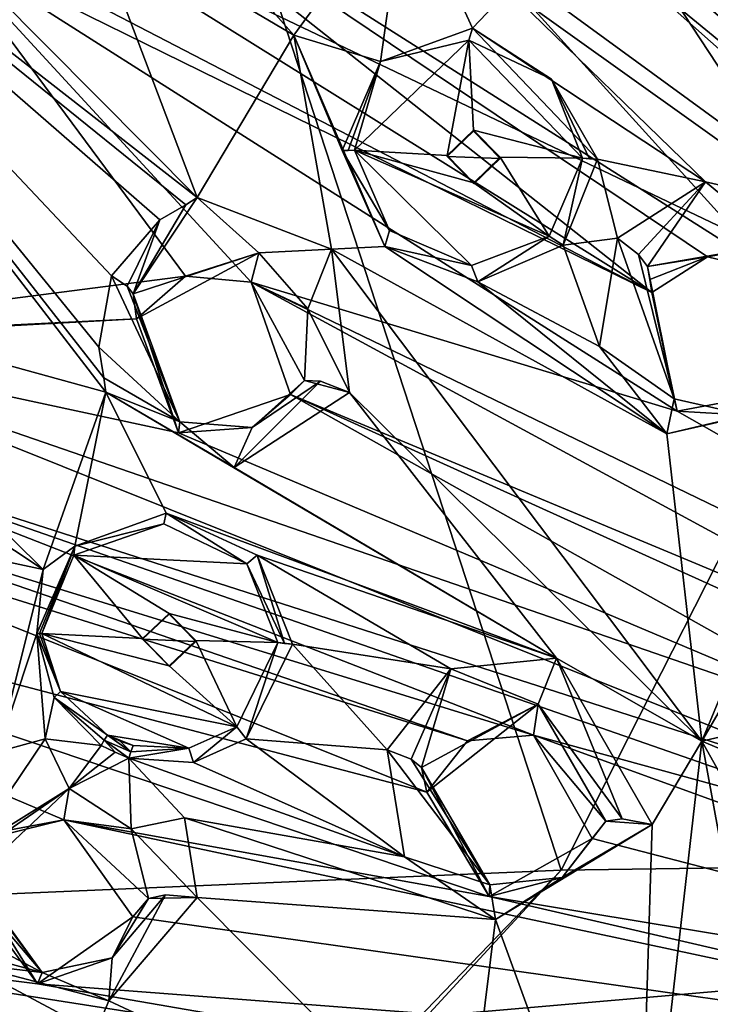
# Model space of a CAD drawing. Header units: millimetres. Extents: x -150 to 308, y -116 to 257.
# Tile 131 of 147: x 211 to 224, y 200 to 219. Entities that reach past the tile are written whole.
import ezdxf

# ---------------------------------------------------------------- set-up
doc = ezdxf.new("R2010")
doc.units = ezdxf.units.MM
doc.header["$LTSCALE"] = 81.481481
for name, color, linetype in [('1184', 7, 'CONTINUOUS'), ('1185', 7, 'CONTINUOUS'), ('1186', 7, 'CONTINUOUS'), ('1187', 7, 'CONTINUOUS'), ('1188', 7, 'CONTINUOUS'), ('1189', 7, 'CONTINUOUS'), ('1190', 7, 'CONTINUOUS'), ('1191', 7, 'CONTINUOUS'), ('1269', 7, 'CONTINUOUS'), ('1270', 7, 'CONTINUOUS'), ('1271', 7, 'CONTINUOUS'), ('1272', 7, 'CONTINUOUS'), ('1273', 7, 'CONTINUOUS'), ('1274', 7, 'CONTINUOUS'), ('1275', 7, 'CONTINUOUS'), ('1276', 7, 'CONTINUOUS'), ('1277', 7, 'CONTINUOUS'), ('1278', 7, 'CONTINUOUS'), ('1279', 7, 'CONTINUOUS'), ('1280', 7, 'CONTINUOUS'), ('1281', 7, 'CONTINUOUS'), ('1282', 7, 'CONTINUOUS'), ('1283', 7, 'CONTINUOUS'), ('1284', 7, 'CONTINUOUS'), ('138', 7, 'CONTINUOUS'), ('155', 7, 'CONTINUOUS'), ('156', 7, 'CONTINUOUS'), ('1578', 7, 'CONTINUOUS'), ('1579', 7, 'CONTINUOUS'), ('1580', 7, 'CONTINUOUS'), ('1581', 7, 'CONTINUOUS'), ('1582', 7, 'CONTINUOUS'), ('1583', 7, 'CONTINUOUS'), ('161', 7, 'CONTINUOUS'), ('252', 7, 'CONTINUOUS'), ('713', 7, 'CONTINUOUS'), ('714', 7, 'CONTINUOUS'), ('719', 7, 'CONTINUOUS'), ('794', 7, 'CONTINUOUS')]:
    doc.layers.add(name, color=color, linetype=linetype)

msp = doc.modelspace()

# ---------------------------------------------------------------- linework, layer by layer
at = {"layer": '1184', "linetype": 'CONTINUOUS'}
for points in [[(218.917, 204.042, -15.772), (220.093, 202.076, -15.994), (218.82, 204.504, -17.619), (218.917, 204.042, -15.772)], [(218.82, 204.504, -17.619), (220.093, 202.076, -15.994), (220.104, 202.299, -17.796), (218.82, 204.504, -17.619)], [(221.469, 202.437, -17.516), (222.03, 203.167, -15.497), (222.291, 203.493, -17.164), (221.469, 202.437, -17.516)], [(220.093, 202.076, -15.994), (222.03, 203.167, -15.497), (221.469, 202.437, -17.516), (220.093, 202.076, -15.994)], [(220.104, 202.299, -17.796), (220.093, 202.076, -15.994), (221.469, 202.437, -17.516), (220.104, 202.299, -17.796)]]:
    msp.add_3dface(points, dxfattribs=at)
at = {"layer": '1185', "linetype": 'CONTINUOUS'}
for points in [[(218.498, 202.827, -18.66), (218.169, 204.836, -18.309), (220.104, 202.299, -17.796), (218.498, 202.827, -18.66)], [(220.104, 202.299, -17.796), (218.169, 204.836, -18.309), (218.623, 204.666, -18.087), (220.104, 202.299, -17.796)], [(218.82, 204.504, -17.619), (220.104, 202.299, -17.796), (218.623, 204.666, -18.087), (218.82, 204.504, -17.619)], [(223.161, 203.432, -17.864), (222.291, 203.493, -17.164), (222.594, 203.538, -17.684), (223.161, 203.432, -17.864)], [(223.161, 203.432, -17.864), (220.21, 201.648, -18.646), (221.469, 202.437, -17.516), (223.161, 203.432, -17.864)], [(223.161, 203.432, -17.864), (221.469, 202.437, -17.516), (222.291, 203.493, -17.164), (223.161, 203.432, -17.864)], [(220.21, 201.648, -18.646), (218.498, 202.827, -18.66), (220.104, 202.299, -17.796), (220.21, 201.648, -18.646)], [(220.21, 201.648, -18.646), (220.104, 202.299, -17.796), (221.469, 202.437, -17.516), (220.21, 201.648, -18.646)]]:
    msp.add_3dface(points, dxfattribs=at)
at = {"layer": '1186', "linetype": 'CONTINUOUS'}
for points in [[(219.371, 206.366, -17.83), (221.357, 206.562, -17.504), (221.013, 205.697, -16.988), (219.371, 206.366, -17.83)], [(221.357, 206.562, -17.504), (222.594, 203.538, -17.684), (221.013, 205.697, -16.988), (221.357, 206.562, -17.504)], [(221.357, 206.562, -17.504), (223.161, 203.432, -17.864), (222.594, 203.538, -17.684), (221.357, 206.562, -17.504)], [(218.169, 204.836, -18.309), (219.371, 206.366, -17.83), (218.623, 204.666, -18.087), (218.169, 204.836, -18.309)], [(219.371, 206.366, -17.83), (218.82, 204.504, -17.619), (218.623, 204.666, -18.087), (219.371, 206.366, -17.83)], [(218.82, 204.504, -17.619), (219.371, 206.366, -17.83), (221.013, 205.697, -16.988), (218.82, 204.504, -17.619)], [(222.594, 203.538, -17.684), (222.291, 203.493, -17.164), (221.013, 205.697, -16.988), (222.594, 203.538, -17.684)]]:
    msp.add_3dface(points, dxfattribs=at)
at = {"layer": '1187', "linetype": 'CONTINUOUS'}
for points in [[(218.917, 204.042, -15.772), (218.82, 204.504, -17.619), (221.013, 205.697, -16.988), (218.917, 204.042, -15.772)], [(219.681, 205.007, -15.47), (218.917, 204.042, -15.772), (221.013, 205.697, -16.988), (219.681, 205.007, -15.47)], [(220.924, 205.113, -15.27), (219.681, 205.007, -15.47), (221.013, 205.697, -16.988), (220.924, 205.113, -15.27)], [(222.291, 203.493, -17.164), (220.924, 205.113, -15.27), (221.013, 205.697, -16.988), (222.291, 203.493, -17.164)], [(222.03, 203.167, -15.497), (220.924, 205.113, -15.27), (222.291, 203.493, -17.164), (222.03, 203.167, -15.497)]]:
    msp.add_3dface(points, dxfattribs=at)
at = {"layer": '1188', "linetype": 'CONTINUOUS'}
for points in [[(223.073, 213.94, -15.388), (223.115, 213.694, -14.468), (223.577, 211.444, -15.634), (223.073, 213.94, -15.388)], [(223.157, 213.448, -13.548), (223.577, 211.444, -15.634), (223.115, 213.694, -14.468), (223.157, 213.448, -13.548)], [(223.157, 213.448, -13.548), (223.631, 211.215, -13.833), (223.577, 211.444, -15.634), (223.157, 213.448, -13.548)], [(223.631, 211.215, -13.833), (225.845, 211.631, -13.497), (224.933, 211.141, -15.458), (223.631, 211.215, -13.833)], [(223.577, 211.444, -15.634), (223.631, 211.215, -13.833), (224.933, 211.141, -15.458), (223.577, 211.444, -15.634)]]:
    msp.add_3dface(points, dxfattribs=at)
at = {"layer": '1189', "linetype": 'CONTINUOUS'}
for points in [[(222.167, 212.431, -16.386), (222.511, 214.468, -16.032), (223.577, 211.444, -15.634), (222.167, 212.431, -16.386)], [(223.577, 211.444, -15.634), (222.511, 214.468, -16.032), (222.903, 214.162, -15.842), (223.577, 211.444, -15.634)], [(223.073, 213.94, -15.388), (223.577, 211.444, -15.634), (222.903, 214.162, -15.842), (223.073, 213.94, -15.388)], [(223.435, 210.787, -16.481), (222.167, 212.431, -16.386), (223.577, 211.444, -15.634), (223.435, 210.787, -16.481)], [(226.822, 211.554, -15.944), (223.435, 210.787, -16.481), (224.933, 211.141, -15.458), (226.822, 211.554, -15.944)], [(223.435, 210.787, -16.481), (223.577, 211.444, -15.634), (224.933, 211.141, -15.458), (223.435, 210.787, -16.481)]]:
    msp.add_3dface(points, dxfattribs=at)
at = {"layer": '1190', "linetype": 'CONTINUOUS'}
for points in [[(222.511, 214.468, -16.032), (224.166, 215.532, -15.663), (222.903, 214.162, -15.842), (222.511, 214.468, -16.032)], [(224.166, 215.532, -15.663), (223.073, 213.94, -15.388), (222.903, 214.162, -15.842), (224.166, 215.532, -15.663)], [(223.073, 213.94, -15.388), (224.166, 215.532, -15.663), (225.572, 214.372, -14.937), (223.073, 213.94, -15.388)], [(224.166, 215.532, -15.663), (226.13, 215.087, -15.488), (225.572, 214.372, -14.937), (224.166, 215.532, -15.663)]]:
    msp.add_3dface(points, dxfattribs=at)
at = {"layer": '1191', "linetype": 'CONTINUOUS'}
for points in [[(224.205, 214.119, -13.316), (223.073, 213.94, -15.388), (225.572, 214.372, -14.937), (224.205, 214.119, -13.316)], [(225.428, 213.827, -13.21), (224.205, 214.119, -13.316), (225.572, 214.372, -14.937), (225.428, 213.827, -13.21)], [(223.073, 213.94, -15.388), (224.205, 214.119, -13.316), (223.115, 213.694, -14.468), (223.073, 213.94, -15.388)], [(224.205, 214.119, -13.316), (223.157, 213.448, -13.548), (223.115, 213.694, -14.468), (224.205, 214.119, -13.316)]]:
    msp.add_3dface(points, dxfattribs=at)
at = {"layer": '1269', "linetype": 'CONTINUOUS'}
for points in [[(210.229, 202.272, -17.641), (211.586, 200.431, -17.769), (210.162, 202.725, -19.518), (210.229, 202.272, -17.641)], [(210.162, 202.725, -19.518), (211.586, 200.431, -17.769), (211.671, 200.647, -19.572), (210.162, 202.725, -19.518)], [(213.382, 201.694, -17.168), (213.674, 202.038, -18.807), (212.991, 200.922, -19.197), (213.382, 201.694, -17.168)], [(211.586, 200.431, -17.769), (213.382, 201.694, -17.168), (212.991, 200.922, -19.197), (211.586, 200.431, -17.769)], [(211.671, 200.647, -19.572), (211.586, 200.431, -17.769), (212.991, 200.922, -19.197), (211.671, 200.647, -19.572)]]:
    msp.add_3dface(points, dxfattribs=at)
at = {"layer": '1270', "linetype": 'CONTINUOUS'}
for points in [[(209.874, 201.592, -20.442), (209.716, 202.947, -20.177), (211.671, 200.647, -19.572), (209.874, 201.592, -20.442)], [(211.671, 200.647, -19.572), (209.716, 202.947, -20.177), (210.032, 202.838, -19.915), (211.671, 200.647, -19.572)], [(210.162, 202.725, -19.518), (211.671, 200.647, -19.572), (210.032, 202.838, -19.915), (210.162, 202.725, -19.518)], [(214.592, 202.061, -19.468), (212.932, 200.114, -20.188), (213.999, 202.111, -19.32), (214.592, 202.061, -19.468)], [(212.932, 200.114, -20.188), (212.991, 200.922, -19.197), (213.999, 202.111, -19.32), (212.932, 200.114, -20.188)], [(212.991, 200.922, -19.197), (213.674, 202.038, -18.807), (213.999, 202.111, -19.32), (212.991, 200.922, -19.197)], [(210.128, 201.062, -20.516), (209.874, 201.592, -20.442), (211.671, 200.647, -19.572), (210.128, 201.062, -20.516)], [(210.241, 200.815, -20.551), (210.128, 201.062, -20.516), (211.671, 200.647, -19.572), (210.241, 200.815, -20.551)], [(212.932, 200.114, -20.188), (211.671, 200.647, -19.572), (212.991, 200.922, -19.197), (212.932, 200.114, -20.188)], [(212.932, 200.114, -20.188), (210.241, 200.815, -20.551), (211.671, 200.647, -19.572), (212.932, 200.114, -20.188)]]:
    msp.add_3dface(points, dxfattribs=at)
at = {"layer": '1271', "linetype": 'CONTINUOUS'}
for points in [[(210.831, 204.801, -19.609), (211.732, 205.046, -19.387), (210.162, 202.725, -19.518), (210.831, 204.801, -19.609)], [(210.162, 202.725, -19.518), (211.732, 205.046, -19.387), (212.18, 204.114, -18.753), (210.162, 202.725, -19.518)], [(211.732, 205.046, -19.387), (212.787, 204.921, -19.213), (212.18, 204.114, -18.753), (211.732, 205.046, -19.387)], [(212.18, 204.114, -18.753), (212.787, 204.921, -19.213), (213.048, 204.797, -19.189), (212.18, 204.114, -18.753)], [(213.308, 204.683, -19.165), (212.18, 204.114, -18.753), (213.048, 204.797, -19.189), (213.308, 204.683, -19.165)], [(212.18, 204.114, -18.753), (213.308, 204.683, -19.165), (213.35, 203.351, -18.622), (212.18, 204.114, -18.753)], [(213.308, 204.683, -19.165), (214.352, 203.556, -19.202), (213.35, 203.351, -18.622), (213.308, 204.683, -19.165)], [(214.352, 203.556, -19.202), (214.592, 202.061, -19.468), (213.35, 203.351, -18.622), (214.352, 203.556, -19.202)], [(214.592, 202.061, -19.468), (213.674, 202.038, -18.807), (213.35, 203.351, -18.622), (214.592, 202.061, -19.468)], [(213.674, 202.038, -18.807), (214.592, 202.061, -19.468), (213.999, 202.111, -19.32), (213.674, 202.038, -18.807)]]:
    msp.add_3dface(points, dxfattribs=at)
at = {"layer": '1272', "linetype": 'CONTINUOUS'}
for points in [[(210.229, 202.272, -17.641), (210.162, 202.725, -19.518), (212.18, 204.114, -18.753), (210.229, 202.272, -17.641)], [(210.873, 203.297, -17.306), (210.229, 202.272, -17.641), (212.18, 204.114, -18.753), (210.873, 203.297, -17.306)], [(212.082, 203.523, -17.031), (210.873, 203.297, -17.306), (212.18, 204.114, -18.753), (212.082, 203.523, -17.031)], [(212.082, 203.523, -17.031), (212.18, 204.114, -18.753), (213.35, 203.351, -18.622), (212.082, 203.523, -17.031)], [(213.382, 201.694, -17.168), (212.082, 203.523, -17.031), (213.674, 202.038, -18.807), (213.382, 201.694, -17.168)], [(213.674, 202.038, -18.807), (212.082, 203.523, -17.031), (213.35, 203.351, -18.622), (213.674, 202.038, -18.807)]]:
    msp.add_3dface(points, dxfattribs=at)
at = {"layer": '1273', "linetype": 'CONTINUOUS'}
for points in [[(213.048, 204.797, -19.189), (212.787, 204.921, -19.213), (212.844, 205.018, -19.197), (213.048, 204.797, -19.189)], [(212.844, 205.018, -19.197), (212.904, 205.116, -19.207), (213.345, 204.802, -19.151), (212.844, 205.018, -19.197)], [(213.308, 204.683, -19.165), (213.048, 204.797, -19.189), (212.844, 205.018, -19.197), (213.308, 204.683, -19.165)], [(213.308, 204.683, -19.165), (212.844, 205.018, -19.197), (213.345, 204.802, -19.151), (213.308, 204.683, -19.165)], [(213.345, 204.802, -19.151), (212.904, 205.116, -19.207), (213.14, 205.005, -19.191), (213.345, 204.802, -19.151)], [(213.386, 204.919, -19.168), (213.345, 204.802, -19.151), (213.14, 205.005, -19.191), (213.386, 204.919, -19.168)]]:
    msp.add_3dface(points, dxfattribs=at)
at = {"layer": '1274', "linetype": 'CONTINUOUS'}
for points in [[(213.966, 209.091, -18.279), (215.528, 208.34, -18.171), (212.273, 208.501, -18.655), (213.966, 209.091, -18.279)], [(211.67, 207.026, -19.032), (212.273, 208.501, -18.655), (213.565, 206.933, -18.745), (211.67, 207.026, -19.032)], [(215.528, 208.34, -18.171), (216.114, 206.857, -18.352), (212.273, 208.501, -18.655), (215.528, 208.34, -18.171)], [(212.273, 208.501, -18.655), (216.114, 206.857, -18.352), (214.065, 207.406, -18.576), (212.273, 208.501, -18.655)], [(213.565, 206.933, -18.745), (212.273, 208.501, -18.655), (214.065, 207.406, -18.576), (213.565, 206.933, -18.745)], [(214.065, 207.406, -18.576), (216.114, 206.857, -18.352), (214.565, 206.896, -18.592), (214.065, 207.406, -18.576)], [(212.021, 205.937, -19.187), (211.67, 207.026, -19.032), (215.338, 205.274, -18.781), (212.021, 205.937, -19.187)], [(215.338, 205.274, -18.781), (211.67, 207.026, -19.032), (214.067, 206.423, -18.763), (215.338, 205.274, -18.781)], [(211.67, 207.026, -19.032), (213.565, 206.933, -18.745), (214.067, 206.423, -18.763), (211.67, 207.026, -19.032)], [(214.565, 206.896, -18.592), (215.338, 205.274, -18.781), (214.067, 206.423, -18.763), (214.565, 206.896, -18.592)], [(216.114, 206.857, -18.352), (215.338, 205.274, -18.781), (214.565, 206.896, -18.592), (216.114, 206.857, -18.352)], [(212.904, 205.116, -19.207), (212.021, 205.937, -19.187), (214.438, 204.869, -19.007), (212.904, 205.116, -19.207)], [(214.438, 204.869, -19.007), (212.021, 205.937, -19.187), (215.338, 205.274, -18.781), (214.438, 204.869, -19.007)], [(212.904, 205.116, -19.207), (213.386, 204.919, -19.168), (213.14, 205.005, -19.191), (212.904, 205.116, -19.207)], [(213.386, 204.919, -19.168), (212.904, 205.116, -19.207), (214.438, 204.869, -19.007), (213.386, 204.919, -19.168)]]:
    msp.add_3dface(points, dxfattribs=at)
at = {"layer": '1275', "linetype": 'CONTINUOUS'}
for points in [[(212.29, 208.675, -18.607), (214.007, 209.295, -18.185), (213.966, 209.091, -18.279), (212.29, 208.675, -18.607)], [(214.007, 209.295, -18.185), (215.528, 208.34, -18.171), (213.966, 209.091, -18.279), (214.007, 209.295, -18.185)], [(214.007, 209.295, -18.185), (215.72, 208.502, -18.026), (215.528, 208.34, -18.171), (214.007, 209.295, -18.185)], [(212.29, 208.675, -18.607), (213.966, 209.091, -18.279), (212.273, 208.501, -18.655), (212.29, 208.675, -18.607)], [(211.575, 207.026, -19.04), (212.29, 208.675, -18.607), (211.622, 207.026, -19.034), (211.575, 207.026, -19.04)], [(212.29, 208.675, -18.607), (211.67, 207.026, -19.032), (211.622, 207.026, -19.034), (212.29, 208.675, -18.607)], [(212.29, 208.675, -18.607), (212.273, 208.501, -18.655), (211.67, 207.026, -19.032), (212.29, 208.675, -18.607)], [(215.528, 208.34, -18.171), (215.72, 208.502, -18.026), (216.239, 206.841, -18.264), (215.528, 208.34, -18.171)], [(216.114, 206.857, -18.352), (215.528, 208.34, -18.171), (216.239, 206.841, -18.264), (216.114, 206.857, -18.352)], [(215.72, 208.502, -18.026), (216.388, 206.831, -18.217), (216.239, 206.841, -18.264), (215.72, 208.502, -18.026)]]:
    msp.add_3dface(points, dxfattribs=at)
at = {"layer": '1276', "linetype": 'CONTINUOUS'}
for points in [[(216.114, 206.857, -18.352), (215.514, 205.043, -18.704), (215.338, 205.274, -18.781), (216.114, 206.857, -18.352)], [(216.388, 206.831, -18.217), (215.514, 205.043, -18.704), (216.114, 206.857, -18.352), (216.388, 206.831, -18.217)], [(216.388, 206.831, -18.217), (216.114, 206.857, -18.352), (216.239, 206.841, -18.264), (216.388, 206.831, -18.217)], [(214.522, 204.599, -18.963), (214.438, 204.869, -19.007), (215.338, 205.274, -18.781), (214.522, 204.599, -18.963)], [(215.514, 205.043, -18.704), (214.522, 204.599, -18.963), (215.338, 205.274, -18.781), (215.514, 205.043, -18.704)], [(214.522, 204.599, -18.963), (213.308, 204.683, -19.165), (214.438, 204.869, -19.007), (214.522, 204.599, -18.963)], [(213.308, 204.683, -19.165), (213.345, 204.802, -19.151), (214.438, 204.869, -19.007), (213.308, 204.683, -19.165)], [(213.345, 204.802, -19.151), (213.386, 204.919, -19.168), (214.438, 204.869, -19.007), (213.345, 204.802, -19.151)]]:
    msp.add_3dface(points, dxfattribs=at)
at = {"layer": '1277', "linetype": 'CONTINUOUS'}
for points in [[(211.898, 205.826, -19.205), (211.575, 207.026, -19.04), (212.021, 205.937, -19.187), (211.898, 205.826, -19.205)], [(212.021, 205.937, -19.187), (211.575, 207.026, -19.04), (211.622, 207.026, -19.034), (212.021, 205.937, -19.187)], [(211.67, 207.026, -19.032), (212.021, 205.937, -19.187), (211.622, 207.026, -19.034), (211.67, 207.026, -19.032)], [(212.904, 205.116, -19.207), (211.898, 205.826, -19.205), (212.021, 205.937, -19.187), (212.904, 205.116, -19.207)], [(212.787, 204.921, -19.213), (211.898, 205.826, -19.205), (212.844, 205.018, -19.197), (212.787, 204.921, -19.213)], [(211.898, 205.826, -19.205), (212.904, 205.116, -19.207), (212.844, 205.018, -19.197), (211.898, 205.826, -19.205)]]:
    msp.add_3dface(points, dxfattribs=at)
at = {"layer": '1278', "linetype": 'CONTINUOUS'}
for points in [[(213.565, 206.933, -18.745), (214.065, 207.406, -18.576), (213.565, 206.919, -18.69), (213.565, 206.933, -18.745)], [(213.565, 206.919, -18.69), (214.065, 207.406, -18.576), (214.067, 207.391, -18.513), (213.565, 206.919, -18.69)], [(214.065, 207.406, -18.576), (214.565, 206.896, -18.592), (214.067, 207.391, -18.513), (214.065, 207.406, -18.576)], [(214.067, 207.391, -18.513), (214.565, 206.896, -18.592), (214.565, 206.879, -18.52), (214.067, 207.391, -18.513)]]:
    msp.add_3dface(points, dxfattribs=at)
at = {"layer": '1279', "linetype": 'CONTINUOUS'}
for points in [[(214.067, 206.423, -18.763), (213.565, 206.933, -18.745), (214.072, 206.407, -18.695), (214.067, 206.423, -18.763)], [(213.565, 206.933, -18.745), (213.565, 206.919, -18.69), (214.072, 206.407, -18.695), (213.565, 206.933, -18.745)], [(214.565, 206.896, -18.592), (214.067, 206.423, -18.763), (214.565, 206.879, -18.52), (214.565, 206.896, -18.592)], [(214.565, 206.879, -18.52), (214.067, 206.423, -18.763), (214.072, 206.407, -18.695), (214.565, 206.879, -18.52)]]:
    msp.add_3dface(points, dxfattribs=at)
at = {"layer": '1280', "linetype": 'CONTINUOUS'}
for points in [[(213.565, 206.919, -18.69), (214.067, 207.391, -18.513), (214.565, 206.879, -18.52), (213.565, 206.919, -18.69)], [(213.565, 206.919, -18.69), (214.565, 206.879, -18.52), (214.072, 206.407, -18.695), (213.565, 206.919, -18.69)]]:
    msp.add_3dface(points, dxfattribs=at)
at = {"layer": '1281', "linetype": 'CONTINUOUS'}
for points in [[(213.451, 212.95, -15.116), (214.24, 210.809, -15.316), (213.39, 213.422, -16.99), (213.451, 212.95, -15.116)], [(213.39, 213.422, -16.99), (214.24, 210.809, -15.316), (214.264, 211.011, -17.122), (213.39, 213.422, -16.99)], [(216.349, 211.526, -14.844), (216.617, 211.792, -16.501), (215.63, 210.909, -16.836), (216.349, 211.526, -14.844)], [(214.24, 210.809, -15.316), (216.349, 211.526, -14.844), (215.63, 210.909, -16.836), (214.24, 210.809, -15.316)], [(214.264, 211.011, -17.122), (214.24, 210.809, -15.316), (215.63, 210.909, -16.836), (214.264, 211.011, -17.122)]]:
    msp.add_3dface(points, dxfattribs=at)
at = {"layer": '1282', "linetype": 'CONTINUOUS'}
for points in [[(212.743, 212.419, -17.882), (212.98, 213.763, -17.62), (214.264, 211.011, -17.122), (212.743, 212.419, -17.882)], [(214.264, 211.011, -17.122), (212.98, 213.763, -17.62), (213.274, 213.567, -17.373), (214.264, 211.011, -17.122)], [(213.39, 213.422, -16.99), (214.264, 211.011, -17.122), (213.274, 213.567, -17.373), (213.39, 213.422, -16.99)], [(212.836, 211.84, -17.968), (212.743, 212.419, -17.882), (214.264, 211.011, -17.122), (212.836, 211.84, -17.968)], [(212.875, 211.572, -18.008), (212.836, 211.84, -17.968), (214.264, 211.011, -17.122), (212.875, 211.572, -18.008)], [(217.462, 211.567, -17.221), (215.292, 210.153, -17.814), (216.916, 211.778, -17.035), (217.462, 211.567, -17.221)], [(215.292, 210.153, -17.814), (215.63, 210.909, -16.836), (216.916, 211.778, -17.035), (215.292, 210.153, -17.814)], [(215.63, 210.909, -16.836), (216.617, 211.792, -16.501), (216.916, 211.778, -17.035), (215.63, 210.909, -16.836)], [(215.292, 210.153, -17.814), (212.875, 211.572, -18.008), (214.264, 211.011, -17.122), (215.292, 210.153, -17.814)], [(215.292, 210.153, -17.814), (214.264, 211.011, -17.122), (215.63, 210.909, -16.836), (215.292, 210.153, -17.814)]]:
    msp.add_3dface(points, dxfattribs=at)
at = {"layer": '1283', "linetype": 'CONTINUOUS'}
for points in [[(214.379, 215.098, -17.195), (214.593, 215.234, -17.143), (213.39, 213.422, -16.99), (214.379, 215.098, -17.195)], [(213.39, 213.422, -16.99), (214.593, 215.234, -17.143), (215.756, 214.197, -16.369), (213.39, 213.422, -16.99)], [(214.593, 215.234, -17.143), (217.122, 214.261, -16.86), (215.756, 214.197, -16.369), (214.593, 215.234, -17.143)], [(213.887, 214.817, -17.313), (214.379, 215.098, -17.195), (213.39, 213.422, -16.99), (213.887, 214.817, -17.313)], [(212.98, 213.763, -17.62), (213.887, 214.817, -17.313), (213.274, 213.567, -17.373), (212.98, 213.763, -17.62)], [(213.887, 214.817, -17.313), (213.39, 213.422, -16.99), (213.274, 213.567, -17.373), (213.887, 214.817, -17.313)], [(215.756, 214.197, -16.369), (217.122, 214.261, -16.86), (216.678, 213.142, -16.308), (215.756, 214.197, -16.369)], [(217.122, 214.261, -16.86), (217.462, 211.567, -17.221), (216.678, 213.142, -16.308), (217.122, 214.261, -16.86)], [(217.462, 211.567, -17.221), (216.617, 211.792, -16.501), (216.678, 213.142, -16.308), (217.462, 211.567, -17.221)], [(216.617, 211.792, -16.501), (217.462, 211.567, -17.221), (216.916, 211.778, -17.035), (216.617, 211.792, -16.501)]]:
    msp.add_3dface(points, dxfattribs=at)
at = {"layer": '1284', "linetype": 'CONTINUOUS'}
for points in [[(213.451, 212.95, -15.116), (213.39, 213.422, -16.99), (215.756, 214.197, -16.369), (213.451, 212.95, -15.116)], [(214.371, 213.757, -14.833), (213.451, 212.95, -15.116), (215.756, 214.197, -16.369), (214.371, 213.757, -14.833)], [(215.61, 213.642, -14.639), (214.371, 213.757, -14.833), (215.756, 214.197, -16.369), (215.61, 213.642, -14.639)], [(215.61, 213.642, -14.639), (215.756, 214.197, -16.369), (216.678, 213.142, -16.308), (215.61, 213.642, -14.639)], [(216.349, 211.526, -14.844), (215.61, 213.642, -14.639), (216.617, 211.792, -16.501), (216.349, 211.526, -14.844)], [(216.617, 211.792, -16.501), (215.61, 213.642, -14.639), (216.678, 213.142, -16.308), (216.617, 211.792, -16.501)]]:
    msp.add_3dface(points, dxfattribs=at)
at = {"layer": '138', "linetype": 'CONTINUOUS'}
for points in [[(250, 183.471, -49.519), (198.712, 177.897, -44.25), (250, 202.975, -45.471), (250, 183.471, -49.519)], [(250, 202.975, -45.471), (198.712, 177.897, -44.25), (221.445, 202.572, -43.767), (250, 202.975, -45.471)], [(193.334, 201.372, -38.693), (221.445, 202.572, -43.767), (198.356, 178.649, -44.071), (193.334, 201.372, -38.693)], [(221.445, 202.572, -43.767), (198.712, 177.897, -44.25), (198.356, 178.649, -44.071), (221.445, 202.572, -43.767)]]:
    msp.add_3dface(points, dxfattribs=at)
at = {"layer": '155', "linetype": 'CONTINUOUS'}
msp.add_3dface([(199.338, 216.772, -17.582), (205.335, 227.376, -15.244), (215.252, 238.202, -12.516), (199.338, 216.772, -17.582)], dxfattribs=at)
at = {"layer": '156', "linetype": 'CONTINUOUS'}
msp.add_3dface([(199.338, 216.772, -17.582), (215.252, 238.202, -12.516), (203.6, 227.896, -15.369), (199.338, 216.772, -17.582)], dxfattribs=at)
at = {"layer": '1578', "linetype": 'CONTINUOUS'}
for points in [[(217.556, 216.126, -16.579), (217.322, 216.122, -16.561), (217.439, 216.123, -16.556), (217.556, 216.126, -16.579)], [(217.322, 216.122, -16.561), (217.556, 216.126, -16.579), (218.216, 214.613, -16.714), (217.322, 216.122, -16.561)], [(218.124, 214.312, -16.693), (217.322, 216.122, -16.561), (218.216, 214.613, -16.714), (218.124, 214.312, -16.693)], [(221.851, 215.979, -16.007), (221.483, 214.341, -16.191), (221.221, 214.51, -16.304), (221.851, 215.979, -16.007)], [(222.135, 215.957, -15.871), (221.483, 214.341, -16.191), (221.851, 215.979, -16.007), (222.135, 215.957, -15.871)], [(221.98, 215.966, -15.916), (222.135, 215.957, -15.871), (221.851, 215.979, -16.007), (221.98, 215.966, -15.916)], [(219.757, 213.953, -16.595), (218.124, 214.312, -16.693), (218.216, 214.613, -16.714), (219.757, 213.953, -16.595)], [(221.221, 214.51, -16.304), (219.877, 213.647, -16.525), (219.757, 213.953, -16.595), (221.221, 214.51, -16.304)], [(221.483, 214.341, -16.191), (219.877, 213.647, -16.525), (221.221, 214.51, -16.304), (221.483, 214.341, -16.191)], [(219.877, 213.647, -16.525), (218.124, 214.312, -16.693), (219.757, 213.953, -16.595), (219.877, 213.647, -16.525)]]:
    msp.add_3dface(points, dxfattribs=at)
at = {"layer": '1579', "linetype": 'CONTINUOUS'}
for points in [[(217.556, 216.126, -16.579), (219.709, 218.196, -15.985), (219.3, 216.025, -16.35), (217.556, 216.126, -16.579)], [(219.3, 216.025, -16.35), (219.709, 218.196, -15.985), (219.795, 216.506, -16.212), (219.3, 216.025, -16.35)], [(219.709, 218.196, -15.985), (221.851, 215.979, -16.007), (219.795, 216.506, -16.212), (219.709, 218.196, -15.985)], [(221.265, 217.465, -15.879), (221.851, 215.979, -16.007), (219.709, 218.196, -15.985), (221.265, 217.465, -15.879)], [(219.795, 216.506, -16.212), (221.851, 215.979, -16.007), (220.3, 215.994, -16.216), (219.795, 216.506, -16.212)], [(217.556, 216.126, -16.579), (219.3, 216.025, -16.35), (219.804, 215.513, -16.355), (217.556, 216.126, -16.579)], [(217.556, 216.126, -16.579), (219.757, 213.953, -16.595), (218.216, 214.613, -16.714), (217.556, 216.126, -16.579)], [(217.556, 216.126, -16.579), (221.221, 214.51, -16.304), (219.757, 213.953, -16.595), (217.556, 216.126, -16.579)], [(221.221, 214.51, -16.304), (217.556, 216.126, -16.579), (219.804, 215.513, -16.355), (221.221, 214.51, -16.304)], [(220.3, 215.994, -16.216), (221.221, 214.51, -16.304), (219.804, 215.513, -16.355), (220.3, 215.994, -16.216)], [(221.851, 215.979, -16.007), (221.221, 214.51, -16.304), (220.3, 215.994, -16.216), (221.851, 215.979, -16.007)]]:
    msp.add_3dface(points, dxfattribs=at)
at = {"layer": '1580', "linetype": 'CONTINUOUS'}
for points in [[(218.043, 217.798, -16.222), (219.776, 218.425, -15.878), (219.709, 218.196, -15.985), (218.043, 217.798, -16.222)], [(219.776, 218.425, -15.878), (221.265, 217.465, -15.879), (219.709, 218.196, -15.985), (219.776, 218.425, -15.878)], [(219.776, 218.425, -15.878), (222.135, 215.957, -15.871), (221.265, 217.465, -15.879), (219.776, 218.425, -15.878)], [(217.556, 216.126, -16.579), (218.043, 217.798, -16.222), (219.709, 218.196, -15.985), (217.556, 216.126, -16.579)], [(217.322, 216.122, -16.561), (218.043, 217.798, -16.222), (217.439, 216.123, -16.556), (217.322, 216.122, -16.561)], [(218.043, 217.798, -16.222), (217.556, 216.126, -16.579), (217.439, 216.123, -16.556), (218.043, 217.798, -16.222)], [(222.135, 215.957, -15.871), (221.98, 215.966, -15.916), (221.265, 217.465, -15.879), (222.135, 215.957, -15.871)], [(221.98, 215.966, -15.916), (221.851, 215.979, -16.007), (221.265, 217.465, -15.879), (221.98, 215.966, -15.916)]]:
    msp.add_3dface(points, dxfattribs=at)
at = {"layer": '1581', "linetype": 'CONTINUOUS'}
for points in [[(219.806, 215.492, -16.267), (219.3, 216.025, -16.35), (219.3, 216.006, -16.27), (219.806, 215.492, -16.267)], [(219.804, 215.513, -16.355), (219.3, 216.025, -16.35), (219.806, 215.492, -16.267), (219.804, 215.513, -16.355)], [(220.3, 215.994, -16.216), (219.804, 215.513, -16.355), (220.3, 215.973, -16.127), (220.3, 215.994, -16.216)], [(220.3, 215.973, -16.127), (219.804, 215.513, -16.355), (219.806, 215.492, -16.267), (220.3, 215.973, -16.127)]]:
    msp.add_3dface(points, dxfattribs=at)
at = {"layer": '1582', "linetype": 'CONTINUOUS'}
for points in [[(219.3, 216.006, -16.27), (219.795, 216.506, -16.212), (219.797, 216.487, -16.13), (219.3, 216.006, -16.27)], [(219.3, 216.025, -16.35), (219.795, 216.506, -16.212), (219.3, 216.006, -16.27), (219.3, 216.025, -16.35)], [(219.795, 216.506, -16.212), (220.3, 215.994, -16.216), (219.797, 216.487, -16.13), (219.795, 216.506, -16.212)], [(220.3, 215.994, -16.216), (220.3, 215.973, -16.127), (219.797, 216.487, -16.13), (220.3, 215.994, -16.216)]]:
    msp.add_3dface(points, dxfattribs=at)
at = {"layer": '1583', "linetype": 'CONTINUOUS'}
for points in [[(220.3, 215.973, -16.127), (219.3, 216.006, -16.27), (219.797, 216.487, -16.13), (220.3, 215.973, -16.127)], [(220.3, 215.973, -16.127), (219.806, 215.492, -16.267), (219.3, 216.006, -16.27), (220.3, 215.973, -16.127)]]:
    msp.add_3dface(points, dxfattribs=at)
at = {"layer": '161', "linetype": 'CONTINUOUS'}
for points in [[(221.445, 202.572, -43.767), (193.334, 201.372, -38.693), (209.297, 239.727, -29.617), (221.445, 202.572, -43.767)], [(221.445, 202.572, -43.767), (209.297, 239.727, -29.617), (236.337, 231.9, -36.17), (221.445, 202.572, -43.767)], [(250, 202.975, -45.471), (221.445, 202.572, -43.767), (236.337, 231.9, -36.17), (250, 202.975, -45.471)]]:
    msp.add_3dface(points, dxfattribs=at)
at = {"layer": '252', "linetype": 'CONTINUOUS'}
for points in [[(250, 254.711, -24.477), (220.571, 246.436, -26.433), (250, 202.512, -43.514), (250, 254.711, -24.477)], [(220.571, 246.436, -26.433), (201.068, 225.829, -31.305), (250, 202.512, -43.514), (220.571, 246.436, -26.433)], [(201.068, 225.829, -31.305), (194.924, 197.74, -37.945), (250, 202.512, -43.514), (201.068, 225.829, -31.305)], [(194.924, 197.74, -37.945), (205.262, 169.581, -44.601), (250, 202.512, -43.514), (194.924, 197.74, -37.945)], [(205.262, 169.581, -44.601), (228.776, 151.446, -48.888), (250, 202.512, -43.514), (205.262, 169.581, -44.601)]]:
    msp.add_3dface(points, dxfattribs=at)
at = {"layer": '713', "linetype": 'CONTINUOUS'}
for points in [[(216.415, 218.289, -16.42), (218.516, 221.173, -15.739), (218.043, 217.798, -16.222), (216.415, 218.289, -16.42)], [(218.043, 217.798, -16.222), (218.516, 221.173, -15.739), (219.776, 218.425, -15.878), (218.043, 217.798, -16.222)], [(218.516, 221.173, -15.739), (220.453, 219.14, -15.69), (219.776, 218.425, -15.878), (218.516, 221.173, -15.739)], [(229.518, 214.282, -15.239), (222.966, 219.901, -15.251), (224.976, 220.188, -14.962), (229.518, 214.282, -15.239)], [(220.453, 219.14, -15.69), (222.966, 219.901, -15.251), (226.13, 215.087, -15.488), (220.453, 219.14, -15.69)], [(222.966, 219.901, -15.251), (229.518, 214.282, -15.239), (226.13, 215.087, -15.488), (222.966, 219.901, -15.251)], [(220.453, 219.14, -15.69), (224.166, 215.532, -15.663), (219.776, 218.425, -15.878), (220.453, 219.14, -15.69)], [(224.166, 215.532, -15.663), (220.453, 219.14, -15.69), (226.13, 215.087, -15.488), (224.166, 215.532, -15.663)], [(224.166, 215.532, -15.663), (222.135, 215.957, -15.871), (219.776, 218.425, -15.878), (224.166, 215.532, -15.663)], [(214.593, 215.234, -17.143), (216.415, 218.289, -16.42), (217.122, 214.261, -16.86), (214.593, 215.234, -17.143)], [(217.122, 214.261, -16.86), (216.415, 218.289, -16.42), (218.124, 214.312, -16.693), (217.122, 214.261, -16.86)], [(218.124, 214.312, -16.693), (216.415, 218.289, -16.42), (217.322, 216.122, -16.561), (218.124, 214.312, -16.693)], [(217.322, 216.122, -16.561), (216.415, 218.289, -16.42), (218.043, 217.798, -16.222), (217.322, 216.122, -16.561)], [(222.135, 215.957, -15.871), (222.511, 214.468, -16.032), (221.483, 214.341, -16.191), (222.135, 215.957, -15.871)], [(224.166, 215.532, -15.663), (222.511, 214.468, -16.032), (222.135, 215.957, -15.871), (224.166, 215.532, -15.663)], [(222.511, 214.468, -16.032), (222.167, 212.431, -16.386), (221.483, 214.341, -16.191), (222.511, 214.468, -16.032)], [(223.435, 210.787, -16.481), (217.122, 214.261, -16.86), (218.124, 214.312, -16.693), (223.435, 210.787, -16.481)], [(219.877, 213.647, -16.525), (223.435, 210.787, -16.481), (218.124, 214.312, -16.693), (219.877, 213.647, -16.525)], [(221.483, 214.341, -16.191), (222.167, 212.431, -16.386), (219.877, 213.647, -16.525), (221.483, 214.341, -16.191)], [(229.518, 214.282, -15.239), (224.094, 205.001, -17.433), (226.822, 211.554, -15.944), (229.518, 214.282, -15.239)], [(217.122, 214.261, -16.86), (224.094, 205.001, -17.433), (217.462, 211.567, -17.221), (217.122, 214.261, -16.86)], [(224.094, 205.001, -17.433), (217.122, 214.261, -16.86), (223.435, 210.787, -16.481), (224.094, 205.001, -17.433)], [(222.167, 212.431, -16.386), (223.435, 210.787, -16.481), (219.877, 213.647, -16.525), (222.167, 212.431, -16.386)], [(211.694, 208.231, -18.798), (212.875, 211.572, -18.008), (212.29, 208.675, -18.607), (211.694, 208.231, -18.798)], [(212.29, 208.675, -18.607), (212.875, 211.572, -18.008), (214.007, 209.295, -18.185), (212.29, 208.675, -18.607)], [(212.875, 211.572, -18.008), (215.292, 210.153, -17.814), (221.357, 206.562, -17.504), (212.875, 211.572, -18.008)], [(214.007, 209.295, -18.185), (212.875, 211.572, -18.008), (221.357, 206.562, -17.504), (214.007, 209.295, -18.185)], [(215.292, 210.153, -17.814), (217.462, 211.567, -17.221), (221.357, 206.562, -17.504), (215.292, 210.153, -17.814)], [(217.462, 211.567, -17.221), (224.094, 205.001, -17.433), (221.357, 206.562, -17.504), (217.462, 211.567, -17.221)], [(226.822, 211.554, -15.944), (224.094, 205.001, -17.433), (223.435, 210.787, -16.481), (226.822, 211.554, -15.944)], [(215.72, 208.502, -18.026), (214.007, 209.295, -18.185), (221.357, 206.562, -17.504), (215.72, 208.502, -18.026)], [(211.575, 207.026, -19.04), (211.694, 208.231, -18.798), (212.29, 208.675, -18.607), (211.575, 207.026, -19.04)], [(216.388, 206.831, -18.217), (215.72, 208.502, -18.026), (219.371, 206.366, -17.83), (216.388, 206.831, -18.217)], [(219.371, 206.366, -17.83), (215.72, 208.502, -18.026), (221.357, 206.562, -17.504), (219.371, 206.366, -17.83)], [(210.831, 204.801, -19.609), (211.694, 208.231, -18.798), (211.575, 207.026, -19.04), (210.831, 204.801, -19.609)], [(211.732, 205.046, -19.387), (210.831, 204.801, -19.609), (211.575, 207.026, -19.04), (211.732, 205.046, -19.387)], [(211.898, 205.826, -19.205), (211.732, 205.046, -19.387), (211.575, 207.026, -19.04), (211.898, 205.826, -19.205)], [(215.514, 205.043, -18.704), (216.388, 206.831, -18.217), (218.169, 204.836, -18.309), (215.514, 205.043, -18.704)], [(218.169, 204.836, -18.309), (216.388, 206.831, -18.217), (219.371, 206.366, -17.83), (218.169, 204.836, -18.309)], [(221.357, 206.562, -17.504), (224.094, 205.001, -17.433), (223.161, 203.432, -17.864), (221.357, 206.562, -17.504)], [(212.787, 204.921, -19.213), (211.732, 205.046, -19.387), (211.898, 205.826, -19.205), (212.787, 204.921, -19.213)], [(214.522, 204.599, -18.963), (215.514, 205.043, -18.704), (218.498, 202.827, -18.66), (214.522, 204.599, -18.963)], [(215.514, 205.043, -18.704), (218.169, 204.836, -18.309), (218.498, 202.827, -18.66), (215.514, 205.043, -18.704)], [(224.094, 205.001, -17.433), (222.879, 194.324, -19.957), (223.161, 203.432, -17.864), (224.094, 205.001, -17.433)], [(213.308, 204.683, -19.165), (214.522, 204.599, -18.963), (218.498, 202.827, -18.66), (213.308, 204.683, -19.165)], [(214.352, 203.556, -19.202), (213.308, 204.683, -19.165), (218.498, 202.827, -18.66), (214.352, 203.556, -19.202)], [(214.592, 202.061, -19.468), (214.352, 203.556, -19.202), (220.21, 201.648, -18.646), (214.592, 202.061, -19.468)], [(220.21, 201.648, -18.646), (214.352, 203.556, -19.202), (218.498, 202.827, -18.66), (220.21, 201.648, -18.646)], [(223.161, 203.432, -17.864), (222.879, 194.324, -19.957), (220.21, 201.648, -18.646), (223.161, 203.432, -17.864)], [(212.932, 200.114, -20.188), (214.592, 202.061, -19.468), (219.633, 196.987, -19.775), (212.932, 200.114, -20.188)], [(219.633, 196.987, -19.775), (214.592, 202.061, -19.468), (220.21, 201.648, -18.646), (219.633, 196.987, -19.775)], [(222.879, 194.324, -19.957), (219.633, 196.987, -19.775), (220.21, 201.648, -18.646), (222.879, 194.324, -19.957)], [(210.241, 200.815, -20.551), (212.932, 200.114, -20.188), (212.679, 199.516, -20.368), (210.241, 200.815, -20.551)], [(210.928, 198.918, -20.838), (210.241, 200.815, -20.551), (212.679, 199.516, -20.368), (210.928, 198.918, -20.838)], [(212.932, 200.114, -20.188), (219.633, 196.987, -19.775), (212.679, 199.516, -20.368), (212.932, 200.114, -20.188)]]:
    msp.add_3dface(points, dxfattribs=at)
at = {"layer": '714', "linetype": 'CONTINUOUS'}
for points in [[(224.094, 205.001, -17.433), (229.518, 214.282, -15.239), (227.474, 205.778, -16.769), (224.094, 205.001, -17.433)], [(228.659, 203.079, -17.066), (224.094, 205.001, -17.433), (227.474, 205.778, -16.769), (228.659, 203.079, -17.066)], [(222.879, 194.324, -19.957), (224.094, 205.001, -17.433), (225.618, 196.697, -18.916), (222.879, 194.324, -19.957)], [(225.618, 196.697, -18.916), (224.094, 205.001, -17.433), (227.693, 198.606, -18.132), (225.618, 196.697, -18.916)], [(227.693, 198.606, -18.132), (224.094, 205.001, -17.433), (228.659, 203.079, -17.066), (227.693, 198.606, -18.132)]]:
    msp.add_3dface(points, dxfattribs=at)
at = {"layer": '719', "linetype": 'CONTINUOUS'}
for points in [[(214.593, 215.234, -17.143), (214.379, 215.098, -17.195), (203.253, 224.075, -17.412), (214.593, 215.234, -17.143)], [(214.593, 215.234, -17.143), (203.253, 224.075, -17.412), (209.842, 220.016, -17.088), (214.593, 215.234, -17.143)], [(212.836, 211.84, -17.968), (212.875, 211.572, -18.008), (203.253, 224.075, -17.412), (212.836, 211.84, -17.968)], [(203.253, 224.075, -17.412), (212.875, 211.572, -18.008), (206.554, 213.311, -18.68), (203.253, 224.075, -17.412)], [(212.743, 212.419, -17.882), (212.836, 211.84, -17.968), (203.253, 224.075, -17.412), (212.743, 212.419, -17.882)], [(212.98, 213.763, -17.62), (212.743, 212.419, -17.882), (203.253, 224.075, -17.412), (212.98, 213.763, -17.62)], [(213.887, 214.817, -17.313), (212.98, 213.763, -17.62), (203.253, 224.075, -17.412), (213.887, 214.817, -17.313)], [(214.379, 215.098, -17.195), (213.887, 214.817, -17.313), (203.253, 224.075, -17.412), (214.379, 215.098, -17.195)], [(218.516, 221.173, -15.739), (216.415, 218.289, -16.42), (211.966, 223.321, -16.311), (218.516, 221.173, -15.739)], [(216.415, 218.289, -16.42), (212.579, 220.557, -16.622), (211.966, 223.321, -16.311), (216.415, 218.289, -16.42)], [(212.579, 220.557, -16.622), (214.593, 215.234, -17.143), (209.842, 220.016, -17.088), (212.579, 220.557, -16.622)], [(216.415, 218.289, -16.42), (214.593, 215.234, -17.143), (212.579, 220.557, -16.622), (216.415, 218.289, -16.42)], [(212.875, 211.572, -18.008), (211.694, 208.231, -18.798), (206.554, 213.311, -18.68), (212.875, 211.572, -18.008)], [(211.694, 208.231, -18.798), (207.849, 210.775, -18.935), (206.554, 213.311, -18.68), (211.694, 208.231, -18.798)], [(207.849, 210.775, -18.935), (211.694, 208.231, -18.798), (205.351, 209.592, -19.553), (207.849, 210.775, -18.935)], [(211.694, 208.231, -18.798), (210.831, 204.801, -19.609), (205.351, 209.592, -19.553), (211.694, 208.231, -18.798)]]:
    msp.add_3dface(points, dxfattribs=at)
at = {"layer": '794', "linetype": 'CONTINUOUS'}
for points in [[(219.111, 228.951, -12.383), (234.246, 213.048, -12.471), (219.234, 231.198, -12.211), (219.111, 228.951, -12.383)], [(234.246, 213.048, -12.471), (235.38, 212.523, -12.468), (219.234, 231.198, -12.211), (234.246, 213.048, -12.471)], [(235.38, 212.523, -12.468), (230.027, 218.741, -12.054), (219.234, 231.198, -12.211), (235.38, 212.523, -12.468)], [(221.925, 222.383, -12.573), (233.075, 212.603, -12.63), (216.854, 229.082, -12.721), (221.925, 222.383, -12.573)], [(216.854, 229.082, -12.721), (233.075, 212.603, -12.63), (217.967, 228.546, -12.587), (216.854, 229.082, -12.721)], [(217.967, 228.546, -12.587), (234.246, 213.048, -12.471), (219.111, 228.951, -12.383), (217.967, 228.546, -12.587)], [(233.075, 212.603, -12.63), (234.246, 213.048, -12.471), (217.967, 228.546, -12.587), (233.075, 212.603, -12.63)], [(223.157, 213.448, -13.548), (224.205, 214.119, -13.316), (211.461, 222.683, -14.226), (223.157, 213.448, -13.548)], [(211.902, 220.47, -14.388), (223.157, 213.448, -13.548), (211.461, 222.683, -14.226), (211.902, 220.47, -14.388)], [(224.205, 214.119, -13.316), (225.428, 213.827, -13.21), (211.461, 222.683, -14.226), (224.205, 214.119, -13.316)], [(225.428, 213.827, -13.21), (219.789, 220.041, -13.134), (211.461, 222.683, -14.226), (225.428, 213.827, -13.21)], [(232.605, 211.479, -12.844), (233.075, 212.603, -12.63), (221.925, 222.383, -12.573), (232.605, 211.479, -12.844)], [(222.041, 220.147, -12.806), (232.605, 211.479, -12.844), (221.925, 222.383, -12.573), (222.041, 220.147, -12.806)], [(210.905, 219.801, -14.654), (223.157, 213.448, -13.548), (211.902, 220.47, -14.388), (210.905, 219.801, -14.654)], [(204.884, 212.534, -16.893), (214.371, 213.757, -14.833), (209.703, 220.053, -14.856), (204.884, 212.534, -16.893)], [(223.631, 211.215, -13.833), (223.157, 213.448, -13.548), (209.703, 220.053, -14.856), (223.631, 211.215, -13.833)], [(209.703, 220.053, -14.856), (223.157, 213.448, -13.548), (210.905, 219.801, -14.654), (209.703, 220.053, -14.856)], [(215.61, 213.642, -14.639), (223.631, 211.215, -13.833), (209.703, 220.053, -14.856), (215.61, 213.642, -14.639)], [(214.371, 213.757, -14.833), (215.61, 213.642, -14.639), (209.703, 220.053, -14.856), (214.371, 213.757, -14.833)], [(219.789, 220.041, -13.134), (233.092, 210.342, -12.987), (222.041, 220.147, -12.806), (219.789, 220.041, -13.134)], [(225.428, 213.827, -13.21), (233.092, 210.342, -12.987), (219.789, 220.041, -13.134), (225.428, 213.827, -13.21)], [(233.092, 210.342, -12.987), (232.605, 211.479, -12.844), (222.041, 220.147, -12.806), (233.092, 210.342, -12.987)], [(213.451, 212.95, -15.116), (214.371, 213.757, -14.833), (204.884, 212.534, -16.893), (213.451, 212.95, -15.116)], [(230.035, 205.825, -14.051), (240.808, 201.465, -14.152), (215.61, 213.642, -14.639), (230.035, 205.825, -14.051)], [(240.808, 201.465, -14.152), (223.631, 211.215, -13.833), (215.61, 213.642, -14.639), (240.808, 201.465, -14.152)], [(216.349, 211.526, -14.844), (230.035, 205.825, -14.051), (215.61, 213.642, -14.639), (216.349, 211.526, -14.844)], [(206.116, 212.549, -16.621), (213.451, 212.95, -15.116), (204.884, 212.534, -16.893), (206.116, 212.549, -16.621)], [(214.24, 210.809, -15.316), (213.451, 212.95, -15.116), (206.116, 212.549, -16.621), (214.24, 210.809, -15.316)], [(227.889, 203.833, -14.651), (227.886, 205.046, -14.417), (206.116, 212.549, -16.621), (227.889, 203.833, -14.651)], [(227.886, 205.046, -14.417), (214.24, 210.809, -15.316), (206.116, 212.549, -16.621), (227.886, 205.046, -14.417)], [(207.087, 210.512, -16.742), (227.889, 203.833, -14.651), (206.116, 212.549, -16.621), (207.087, 210.512, -16.742)], [(214.24, 210.809, -15.316), (227.886, 205.046, -14.417), (216.349, 211.526, -14.844), (214.24, 210.809, -15.316)], [(227.886, 205.046, -14.417), (228.79, 205.893, -14.162), (216.349, 211.526, -14.844), (227.886, 205.046, -14.417)], [(228.79, 205.893, -14.162), (230.035, 205.825, -14.051), (216.349, 211.526, -14.844), (228.79, 205.893, -14.162)], [(223.631, 211.215, -13.833), (240.808, 201.465, -14.152), (225.845, 211.631, -13.497), (223.631, 211.215, -13.833)], [(206.299, 209.623, -17.06), (220.924, 205.113, -15.27), (207.087, 210.512, -16.742), (206.299, 209.623, -17.06)], [(228.775, 202.961, -14.732), (227.889, 203.833, -14.651), (207.087, 210.512, -16.742), (228.775, 202.961, -14.732)], [(220.924, 205.113, -15.27), (228.775, 202.961, -14.732), (207.087, 210.512, -16.742), (220.924, 205.113, -15.27)], [(218.917, 204.042, -15.772), (197.742, 209.605, -19.093), (220.093, 202.076, -15.994), (218.917, 204.042, -15.772)], [(197.742, 209.605, -19.093), (218.917, 204.042, -15.772), (205.084, 209.576, -17.332), (197.742, 209.605, -19.093)], [(220.093, 202.076, -15.994), (197.742, 209.605, -19.093), (212.082, 203.523, -17.031), (220.093, 202.076, -15.994)], [(212.082, 203.523, -17.031), (197.742, 209.605, -19.093), (202.351, 201.128, -19.589), (212.082, 203.523, -17.031)], [(205.084, 209.576, -17.332), (219.681, 205.007, -15.47), (206.299, 209.623, -17.06), (205.084, 209.576, -17.332)], [(218.917, 204.042, -15.772), (219.681, 205.007, -15.47), (205.084, 209.576, -17.332), (218.917, 204.042, -15.772)], [(219.681, 205.007, -15.47), (220.924, 205.113, -15.27), (206.299, 209.623, -17.06), (219.681, 205.007, -15.47)], [(237.003, 199.28, -14.823), (228.775, 202.961, -14.732), (220.924, 205.113, -15.27), (237.003, 199.28, -14.823)], [(222.03, 203.167, -15.497), (237.003, 199.28, -14.823), (220.924, 205.113, -15.27), (222.03, 203.167, -15.497)], [(210.873, 203.297, -17.306), (212.082, 203.523, -17.031), (202.351, 201.128, -19.589), (210.873, 203.297, -17.306)], [(234.945, 198.648, -15.102), (220.093, 202.076, -15.994), (212.082, 203.523, -17.031), (234.945, 198.648, -15.102)], [(213.382, 201.694, -17.168), (234.945, 198.648, -15.102), (212.082, 203.523, -17.031), (213.382, 201.694, -17.168)], [(220.093, 202.076, -15.994), (237.003, 199.28, -14.823), (222.03, 203.167, -15.497), (220.093, 202.076, -15.994)], [(211.586, 200.431, -17.769), (210.229, 202.272, -17.641), (203.529, 201.44, -19.247), (211.586, 200.431, -17.769)], [(234.945, 198.648, -15.102), (237.003, 199.28, -14.823), (220.093, 202.076, -15.994), (234.945, 198.648, -15.102)], [(211.586, 200.431, -17.769), (234.945, 198.648, -15.102), (213.382, 201.694, -17.168), (211.586, 200.431, -17.769)], [(227.731, 197.648, -15.983), (211.586, 200.431, -17.769), (203.529, 201.44, -19.247), (227.731, 197.648, -15.983)], [(204.968, 199.7, -19.298), (227.731, 197.648, -15.983), (203.529, 201.44, -19.247), (204.968, 199.7, -19.298)], [(227.731, 197.648, -15.983), (234.945, 198.648, -15.102), (211.586, 200.431, -17.769), (227.731, 197.648, -15.983)]]:
    msp.add_3dface(points, dxfattribs=at)

doc.saveas('drawing.dxf')
